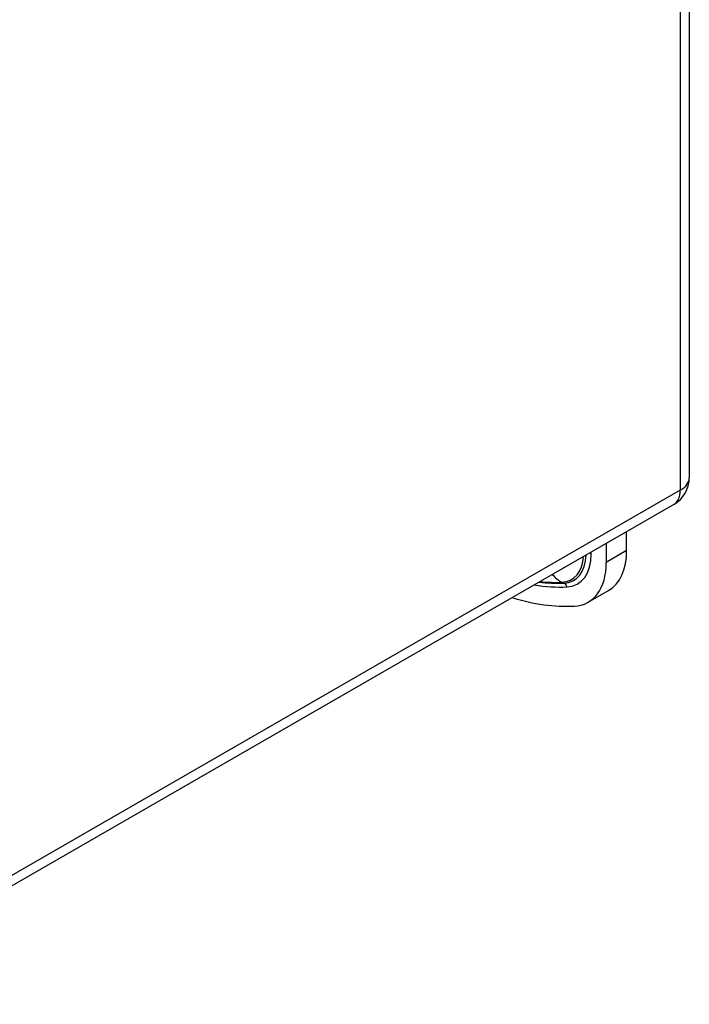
# Model space of a CAD drawing. Header units: inches. Extents: x 3.2 to 50.2, y 2.5 to 32.1.
# Tile 32 of 34: x 48.3 to 50.2, y 15.9 to 18.5. Entities that reach past the tile are written whole.
import ezdxf

# ---------------------------------------------------------------- set-up
doc = ezdxf.new("R2010")
doc.units = ezdxf.units.IN
doc.header["$MEASUREMENT"] = 0
doc.layers.add('Visible Edges(ANSI)', color=7, linetype='Continuous', lineweight=25)
doc.layers.add('Visible Tangent Edges(ANSI)', color=7, linetype='Continuous', lineweight=25)

msp = doc.modelspace()

# ---------------------------------------------------------------- linework, layer by layer
at = {"layer": 'Visible Edges(ANSI)'}
for p, q in [((50.1503, 22.0567), (50.1503, 17.2888)), ((50.1082, 17.216), (47.7371, 15.8506)), ((49.979, 17.0895), (49.979, 17.1416)), ((49.9234, 17.1096), (49.9234, 17.0574)), ((49.8742, 16.9489), (49.9299, 16.981))]:
    msp.add_line(p, q, dxfattribs=at)
msp.add_arc((50.0663, 17.2888), 0.084, 299.936, 0, dxfattribs=at)
for centre, major_axis, start_param, end_param in [((49.812, 17.1857), (0.1179, -0.2047), 0, 0.787332), ((49.7563, 17.1536), (0.1179, -0.2047), 5.99319, 7.070517), ((49.5058, 17.8365), (0.4912, -0.8529), 5.731635, 5.99319)]:
    msp.add_ellipse(centre, major_axis=major_axis, ratio=0.578093, start_param=start_param, end_param=end_param, dxfattribs=at)
at = {"layer": 'Visible Tangent Edges(ANSI)'}
for p, q in [((50.1257, 22.0225), (50.1257, 17.2546)), ((50.1257, 17.2546), (47.7546, 15.8892)), ((49.8826, 17.0809), (49.8826, 17.0861)), ((49.979, 17.0895), (49.9234, 17.0574)), ((49.8024, 17.0034), (49.8074, 17.0009))]:
    msp.add_line(p, q, dxfattribs=at)
for centre, major_axis, ratio, start_param, end_param in [((50.0663, 17.2888), (0.084, 0), 0.575862, 5.497787, 6.283185), ((50.0663, 17.2888), (0.0419, -0.0728), 0.578093, 0, 0.787332), ((49.7523, 17.1512), (0.0822, -0.1427), 0.578093, 5.99319, 7.023929), ((49.7563, 17.1536), (0.0891, -0.1547), 0.578093, 5.99319, 7.070517), ((49.8687, 17.0729), (-0.0197, 0), 0.575862, 3.926991, 4.25816), ((49.7489, 17.1493), (0.0798, -0.1385), 0.578093, 5.99319, 6.990645), ((49.8283, 17.0952), (0.0045, -0.0983), 0.7819, 5.476197, 5.881403), ((49.5058, 17.8365), (0.4624, -0.803), 0.578093, 5.843087, 5.99319), ((49.5017, 17.8341), (0.4555, -0.7909), 0.578093, 5.876678, 5.99319), ((49.4983, 17.8322), (0.4531, -0.7868), 0.578093, 5.889078, 5.99319), ((49.8022, 16.9826), (0.0009, -0.0197), 0.7819, 1.954412, 2.73981)]:
    msp.add_ellipse(centre, major_axis=major_axis, ratio=ratio, start_param=start_param, end_param=end_param, dxfattribs=at)

doc.saveas('drawing.dxf')
